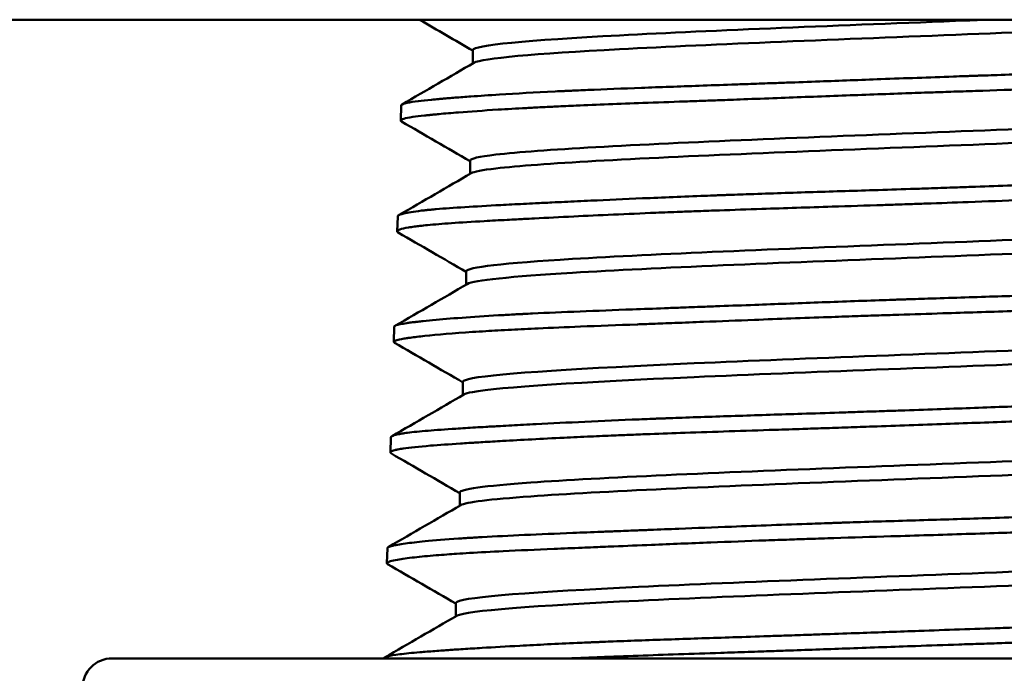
# Model space of a CAD drawing. Header units: inches. Extents: x 1 to 226, y 4 to 143.
# Tile 42 of 46: x 134.025 to 134.52, y 62.359 to 62.687. Entities that reach past the tile are written whole.
import ezdxf

# ---------------------------------------------------------------- set-up
doc = ezdxf.new("R2010")
doc.units = ezdxf.units.IN
doc.header["$LTSCALE"] = 6.666667
doc.header["$MEASUREMENT"] = 0
doc.layers.add('Visible (ANSI)', color=7, linetype='Continuous', lineweight=50)

msp = doc.modelspace()

# ---------------------------------------------------------------- linework, layer by layer
at = {"layer": 'Visible (ANSI)'}
for p, q in [((135.22647, 62.68681), (133.72647, 62.68681)), ((134.25272, 62.66489), (134.25272, 62.67154)), ((134.21663, 62.64378), (134.2164, 62.63616)), ((134.21704, 62.64425), (134.21707, 62.64427)), ((134.25126, 62.60938), (134.25126, 62.61601)), ((134.2149, 62.58804), (134.21466, 62.58049)), ((134.2154, 62.58861), (134.21568, 62.58877)), ((134.24935, 62.55375), (134.24935, 62.5604)), ((134.21354, 62.53303), (134.21373, 62.53313)), ((134.21317, 62.53261), (134.21293, 62.52497)), ((134.24769, 62.49827), (134.24769, 62.50492)), ((134.21144, 62.477), (134.21121, 62.46947)), ((134.21196, 62.47759), (134.21207, 62.47766)), ((134.24603, 62.44265), (134.24603, 62.44929)), ((134.20971, 62.4214), (134.20947, 62.41378)), ((134.21011, 62.42185), (134.21044, 62.42204)), ((134.2441, 62.38714), (134.2441, 62.3938)), ((134.88147, 62.366), (134.07147, 62.366))]:
    msp.add_line(p, q, dxfattribs=at)
msp.add_arc((134.07147, 62.351), 0.015, 90, 180, dxfattribs=at)
for points in [[(134.25272, 62.67126), (134.24376, 62.67644), (134.23479, 62.68163), (134.22583, 62.68681)], [(134.21707, 62.64427), (134.22912, 62.65124), (134.24117, 62.65821), (134.25322, 62.66518)], [(134.25126, 62.61571), (134.23979, 62.62236), (134.22831, 62.629), (134.21683, 62.63565)], [(134.21568, 62.58877), (134.22772, 62.59574), (134.23976, 62.60271), (134.25179, 62.60968)], [(134.24935, 62.56011), (134.23796, 62.5667), (134.22656, 62.5733), (134.21516, 62.57989)], [(134.21373, 62.53313), (134.22577, 62.5401), (134.23782, 62.54708), (134.24987, 62.55405)], [(134.24769, 62.50463), (134.23623, 62.51126), (134.22478, 62.51789), (134.21332, 62.52453)], [(134.21207, 62.47766), (134.22412, 62.48463), (134.23616, 62.4916), (134.2482, 62.49857)], [(134.24603, 62.449), (134.2346, 62.45562), (134.22316, 62.46225), (134.21172, 62.46887)], [(134.21044, 62.42204), (134.22248, 62.42901), (134.23451, 62.43598), (134.24655, 62.44295)], [(134.2441, 62.39352), (134.23268, 62.40012), (134.22126, 62.40673), (134.20985, 62.41333)], [(134.20844, 62.36651), (134.22048, 62.37347), (134.23253, 62.38044), (134.24458, 62.38741)]]:
    msp.add_open_spline(points, degree=3, dxfattribs=at)
for points, knots in [([(134.51078, 62.68681), (134.50756, 62.68668), (134.50432, 62.68655), (134.43845, 62.68393), (134.37316, 62.68143), (134.28014, 62.67647), (134.25272, 62.67401), (134.25272, 62.67154)], [0.17106621, 0.17106621, 0.17106621, 0.17106621, 0.171875, 0.171875, 0.1875, 0.1875, 0.20293162, 0.20293162, 0.20293162, 0.20293162]), ([(134.65656, 62.68681), (134.62021, 62.68437), (134.56242, 62.68193), (134.43845, 62.67699), (134.37316, 62.67449), (134.28378, 62.66972), (134.25715, 62.66745), (134.25322, 62.66518)], [0.15657346, 0.15657346, 0.15657346, 0.15657346, 0.171875, 0.171875, 0.1875, 0.1875, 0.20171809, 0.20171809, 0.20171809, 0.20171809]), ([(134.2164, 62.63616), (134.21641, 62.63677), (134.21846, 62.63735), (134.22413, 62.63818), (134.2261, 62.63842), (134.22915, 62.63876), (134.22996, 62.63884), (134.23142, 62.63899), (134.23207, 62.63906), (134.23367, 62.63921), (134.23464, 62.63931), (134.23861, 62.63968), (134.24189, 62.63996), (134.2513, 62.64071), (134.25792, 62.64118), (134.26977, 62.64191), (134.27452, 62.64219), (134.28205, 62.64259), (134.28464, 62.64272), (134.28962, 62.64297), (134.292, 62.64309), (134.29771, 62.64335), (134.30107, 62.6435), (134.315, 62.64411), (134.32623, 62.64455), (134.34494, 62.64524), (134.352, 62.64549), (134.36237, 62.64587), (134.36554, 62.64598), (134.37133, 62.64619), (134.37394, 62.64628), (134.37834, 62.64644), (134.38012, 62.64651), (134.38418, 62.64666), (134.38645, 62.64674), (134.39425, 62.64703), (134.39984, 62.64724), (134.41621, 62.64786), (134.42713, 62.64827), (134.44876, 62.64907), (134.45943, 62.64946), (134.47429, 62.64998), (134.47845, 62.65013), (134.48598, 62.65039), (134.48936, 62.6505), (134.49688, 62.65076), (134.50103, 62.6509), (134.51477, 62.65135), (134.52431, 62.65166), (134.54543, 62.65234), (134.55694, 62.65271), (134.57381, 62.65329), (134.57939, 62.65348), (134.58706, 62.65376), (134.58923, 62.65384), (134.59311, 62.65399), (134.59483, 62.65406), (134.59866, 62.6542), (134.60077, 62.65429), (134.60997, 62.65466), (134.61688, 62.65496), (134.63378, 62.65571), (134.64346, 62.65617), (134.65813, 62.65689), (134.66348, 62.65716), (134.67116, 62.65756), (134.67368, 62.6577), (134.6783, 62.65795), (134.68042, 62.65806), (134.68528, 62.65833), (134.68798, 62.65848), (134.69755, 62.65904), (134.70378, 62.65943), (134.71324, 62.6601), (134.71683, 62.66039), (134.72171, 62.66084), (134.72331, 62.66101), (134.72546, 62.66126), (134.72611, 62.66134), (134.72723, 62.66148), (134.72771, 62.66155), (134.72888, 62.66172), (134.72953, 62.66182), (134.73088, 62.66205), (134.73156, 62.66218), (134.7336, 62.66263), (134.7346, 62.66296), (134.73551, 62.66348), (134.73569, 62.66369), (134.73568, 62.6639)], [-3.684716, -3.684716, -3.684716, -3.684716, -3.541861, -3.541861, -3.483728, -3.483728, -3.464242, -3.464242, -3.449653, -3.449653, -3.429314, -3.429314, -3.369546, -3.369546, -3.273272, -3.273272, -3.214771, -3.214771, -3.185372, -3.185372, -3.159421, -3.159421, -3.124467, -3.124467, -3.017789, -3.017789, -2.956009, -2.956009, -2.92923, -2.92923, -2.907538, -2.907538, -2.892869, -2.892869, -2.87439, -2.87439, -2.829674, -2.829674, -2.744607, -2.744607, -2.662987, -2.662987, -2.631281, -2.631281, -2.605525, -2.605525, -2.573791, -2.573791, -2.500105, -2.500105, -2.408607, -2.408607, -2.362531, -2.362531, -2.344201, -2.344201, -2.329503, -2.329503, -2.311207, -2.311207, -2.249158, -2.249158, -2.154649, -2.154649, -2.096687, -2.096687, -2.067367, -2.067367, -2.0414, -2.0414, -2.00628, -2.00628, -1.911991, -1.911991, -1.842342, -1.842342, -1.803494, -1.803494, -1.785408, -1.785408, -1.770664, -1.770664, -1.748327, -1.748327, -1.720463, -1.720463, -1.653793, -1.653793, -1.61092, -1.61092, -1.61092, -1.61092]), ([(134.50506, 62.65865), (134.5058, 62.65867), (134.50655, 62.6587), (134.50818, 62.65875), (134.50906, 62.65878), (134.51196, 62.65888), (134.51398, 62.65895), (134.52685, 62.65938), (134.53759, 62.65972), (134.55865, 62.66041), (134.56895, 62.66075), (134.58452, 62.66129), (134.58998, 62.66149), (134.59798, 62.66179), (134.6006, 62.66189), (134.60493, 62.66205), (134.60667, 62.66212), (134.61012, 62.66226), (134.61183, 62.66233), (134.61604, 62.6625), (134.61851, 62.6626), (134.62592, 62.66291), (134.63076, 62.66313), (134.64414, 62.66374), (134.65237, 62.66414), (134.66786, 62.66496), (134.67512, 62.66536), (134.68306, 62.66582), (134.68428, 62.6659), (134.68601, 62.666), (134.68653, 62.66603), (134.68748, 62.66608), (134.68791, 62.66611), (134.68834, 62.66613)], [0.000001, 0.000001, 0.000001, 0.000001, 0.0057202, 0.0057202, 0.01249, 0.01249, 0.02805, 0.02805, 0.1118129, 0.1118129, 0.1951325, 0.1951325, 0.2411522, 0.2411522, 0.2637977, 0.2637977, 0.2790953, 0.2790953, 0.2943659, 0.2943659, 0.3168696, 0.3168696, 0.3624441, 0.3624441, 0.4461455, 0.4461455, 0.5300668, 0.5300668, 0.5455991, 0.5455991, 0.552353, 0.552353, 0.5580568, 0.5580568, 0.5580568, 0.5580568]), ([(134.30213, 62.65116), (134.30268, 62.65119), (134.30323, 62.65121), (134.30444, 62.65127), (134.30509, 62.6513), (134.30728, 62.65139), (134.30883, 62.65146), (134.31894, 62.65189), (134.32793, 62.65224), (134.34664, 62.65293), (134.35633, 62.65328), (134.37171, 62.65382), (134.37717, 62.65401), (134.38543, 62.65431), (134.38817, 62.6544), (134.39278, 62.65457), (134.39464, 62.65463), (134.39835, 62.65477), (134.40021, 62.65483), (134.4048, 62.655), (134.40753, 62.6551), (134.41578, 62.65539), (134.42134, 62.6556), (134.43708, 62.65617), (134.44734, 62.65656), (134.46976, 62.65739), (134.48193, 62.65783), (134.4961, 62.65834), (134.49815, 62.65841), (134.50108, 62.65851), (134.50196, 62.65854), (134.50358, 62.6586), (134.50432, 62.65862), (134.50506, 62.65865)], [0.000001, 0.000001, 0.000001, 0.000001, 0.005639, 0.005639, 0.0123294, 0.0123294, 0.0277855, 0.0277855, 0.1125093, 0.1125093, 0.1966561, 0.1966561, 0.2419167, 0.2419167, 0.2641713, 0.2641713, 0.2791133, 0.2791133, 0.2939397, 0.2939397, 0.3155885, 0.3155885, 0.3589982, 0.3589982, 0.4378305, 0.4378305, 0.5304535, 0.5304535, 0.546138, 0.546138, 0.55289, 0.55289, 0.5585634, 0.5585634, 0.5585634, 0.5585634]), ([(134.30213, 62.65116), (134.30157, 62.65114), (134.30101, 62.65111), (134.29979, 62.65105), (134.29913, 62.65102), (134.29697, 62.65092), (134.29547, 62.65085), (134.2838, 62.65027), (134.27446, 62.64974), (134.26086, 62.64888), (134.25603, 62.64856), (134.24882, 62.64804), (134.24622, 62.64785), (134.24259, 62.64756), (134.24145, 62.64747), (134.23952, 62.64731), (134.23873, 62.64724), (134.23712, 62.64711), (134.23631, 62.64704), (134.23425, 62.64685), (134.23303, 62.64674), (134.22937, 62.64638), (134.22716, 62.64614), (134.22291, 62.64562), (134.22103, 62.64533), (134.21804, 62.64471), (134.21708, 62.64438), (134.21669, 62.64397), (134.21666, 62.64391), (134.21664, 62.64382), (134.21663, 62.6438), (134.21663, 62.64378)], [-0.5590683, -0.5590683, -0.5590683, -0.5590683, -0.5532996, -0.5532996, -0.5464527, -0.5464527, -0.530635, -0.530635, -0.4215179, -0.4215179, -0.3539165, -0.3539165, -0.3119461, -0.3119461, -0.2917342, -0.2917342, -0.2768271, -0.2768271, -0.2608335, -0.2608335, -0.2348504, -0.2348504, -0.178155, -0.178155, -0.1079034, -0.1079034, -0.0278196, -0.0278196, -0.0124209, -0.0124209, -0.008105, -0.008105, -0.008105, -0.008105]), ([(134.70036, 62.64313), (134.69942, 62.64259), (134.69723, 62.64205), (134.67765, 62.63901), (134.63427, 62.63651), (134.52093, 62.63152), (134.4519, 62.62903), (134.33383, 62.62403), (134.28576, 62.62154), (134.25556, 62.61803), (134.25126, 62.61702), (134.25126, 62.61601)], [0.26223493, 0.26223493, 0.26223493, 0.26223493, 0.265625, 0.265625, 0.28125, 0.28125, 0.296875, 0.296875, 0.3125, 0.3125, 0.31882097, 0.31882097, 0.31882097, 0.31882097]), ([(134.70088, 62.63679), (134.70088, 62.63605), (134.69853, 62.6353), (134.67765, 62.63206), (134.63427, 62.62957), (134.52093, 62.62458), (134.4519, 62.62208), (134.33383, 62.61709), (134.28576, 62.61459), (134.25732, 62.61129), (134.25318, 62.61049), (134.25179, 62.60968)], [0.26096899, 0.26096899, 0.26096899, 0.26096899, 0.265625, 0.265625, 0.28125, 0.28125, 0.296875, 0.296875, 0.3125, 0.3125, 0.31754161, 0.31754161, 0.31754161, 0.31754161]), ([(134.21683, 62.63565), (134.21672, 62.63572), (134.21663, 62.63578), (134.21645, 62.63595), (134.21639, 62.63606), (134.2164, 62.63616)], [-0.03907188, -0.03907188, -0.03907188, -0.03907188, -0.02412643, -0.02412643, -0.000001, -0.000001, -0.000001, -0.000001]), ([(134.21516, 62.57989), (134.21486, 62.58007), (134.21469, 62.58025), (134.21457, 62.58111), (134.21649, 62.5818), (134.22125, 62.5826), (134.22221, 62.58274), (134.22414, 62.583), (134.22506, 62.58311), (134.22725, 62.58337), (134.22855, 62.5835), (134.23336, 62.58397), (134.23734, 62.58429), (134.24676, 62.58495), (134.25228, 62.58529), (134.26202, 62.58585), (134.26585, 62.58606), (134.27141, 62.58635), (134.27298, 62.58644), (134.2758, 62.58658), (134.27703, 62.58665), (134.28002, 62.5868), (134.28179, 62.5869), (134.28982, 62.58731), (134.2964, 62.58764), (134.31608, 62.5886), (134.32992, 62.58923), (134.34862, 62.58999), (134.35266, 62.59015), (134.35979, 62.59042), (134.36285, 62.59054), (134.36942, 62.59078), (134.37294, 62.59091), (134.38347, 62.59128), (134.39057, 62.59152), (134.40935, 62.59215), (134.42117, 62.59252), (134.44163, 62.59317), (134.45017, 62.59344), (134.46144, 62.59381), (134.46413, 62.5939), (134.46874, 62.59405), (134.47065, 62.59412), (134.47509, 62.59427), (134.47762, 62.59435), (134.48728, 62.59469), (134.49442, 62.59495), (134.51976, 62.59587), (134.53775, 62.59655), (134.56005, 62.59738), (134.56485, 62.59755), (134.5728, 62.59785), (134.57598, 62.59796), (134.5825, 62.5982), (134.58583, 62.59833), (134.59479, 62.59865), (134.60037, 62.59886), (134.61334, 62.59933), (134.62064, 62.59961), (134.63885, 62.6003), (134.64936, 62.60072), (134.66119, 62.60126), (134.6632, 62.60136), (134.66651, 62.60152), (134.66783, 62.60158), (134.67075, 62.60173), (134.67234, 62.60181), (134.67782, 62.60211), (134.68156, 62.60232), (134.69211, 62.60295), (134.69844, 62.60338), (134.70648, 62.60398), (134.70873, 62.60416), (134.7139, 62.60458), (134.71669, 62.60482), (134.7206, 62.60519), (134.7219, 62.60532), (134.72424, 62.60557), (134.7253, 62.60568), (134.72768, 62.60596), (134.72894, 62.60611), (134.73143, 62.60646), (134.73259, 62.60664), (134.73604, 62.60728), (134.73733, 62.60772), (134.73741, 62.6082), (134.73742, 62.60821), (134.73742, 62.60823)], [-4.210521, -4.210521, -4.210521, -4.210521, -4.172617, -4.172617, -4.029885, -4.029885, -3.997936, -3.997936, -3.972174, -3.972174, -3.940706, -3.940706, -3.863112, -3.863112, -3.778895, -3.778895, -3.72894, -3.72894, -3.709808, -3.709808, -3.695221, -3.695221, -3.674924, -3.674924, -3.604721, -3.604721, -3.474849, -3.474849, -3.439728, -3.439728, -3.413756, -3.413756, -3.384458, -3.384458, -3.326884, -3.326884, -3.234302, -3.234302, -3.168758, -3.168758, -3.148187, -3.148187, -3.133593, -3.133593, -3.11434, -3.11434, -3.059871, -3.059871, -2.92017, -2.92017, -2.881435, -2.881435, -2.85526, -2.85526, -2.827384, -2.827384, -2.779434, -2.779434, -2.713423, -2.713423, -2.609036, -2.609036, -2.587156, -2.587156, -2.572469, -2.572469, -2.554142, -2.554142, -2.508617, -2.508617, -2.420171, -2.420171, -2.383181, -2.383181, -2.330481, -2.330481, -2.301883, -2.301883, -2.275722, -2.275722, -2.238982, -2.238982, -2.195309, -2.195309, -2.085039, -2.085039, -2.080622, -2.080622, -2.080622, -2.080622]), ([(134.37947, 62.59875), (134.38018, 62.59878), (134.38088, 62.5988), (134.38243, 62.59886), (134.38327, 62.59889), (134.38605, 62.59899), (134.38799, 62.59906), (134.4003, 62.59948), (134.41088, 62.59982), (134.43229, 62.6005), (134.4431, 62.60084), (134.46012, 62.60138), (134.46629, 62.60158), (134.4755, 62.60188), (134.47853, 62.60199), (134.48361, 62.60215), (134.48566, 62.60222), (134.48976, 62.60236), (134.4918, 62.60243), (134.49687, 62.60261), (134.49989, 62.60271), (134.50902, 62.60303), (134.51512, 62.60325), (134.53194, 62.60386), (134.54257, 62.60426), (134.5635, 62.60507), (134.57377, 62.60547), (134.58564, 62.60593), (134.58751, 62.606), (134.59017, 62.6061), (134.59098, 62.60613), (134.59246, 62.60619), (134.59314, 62.60621), (134.59382, 62.60624)], [0.000001, 0.000001, 0.000001, 0.000001, 0.0058074, 0.0058074, 0.0126706, 0.0126706, 0.0283987, 0.0283987, 0.1121031, 0.1121031, 0.1953276, 0.1953276, 0.2423931, 0.2423931, 0.2655176, 0.2655176, 0.2811502, 0.2811502, 0.2967752, 0.2967752, 0.3198601, 0.3198601, 0.3667941, 0.3667941, 0.4500656, 0.4500656, 0.5337383, 0.5337383, 0.54943, 0.54943, 0.5562745, 0.5562745, 0.5620637, 0.5620637, 0.5620637, 0.5620637]), ([(134.23028, 62.59126), (134.23054, 62.59129), (134.23079, 62.59132), (134.23136, 62.59137), (134.23167, 62.5914), (134.23272, 62.5915), (134.23347, 62.59157), (134.23842, 62.59199), (134.24325, 62.59234), (134.2541, 62.59302), (134.26009, 62.59336), (134.2703, 62.59391), (134.27413, 62.5941), (134.28007, 62.5944), (134.28206, 62.5945), (134.28545, 62.59467), (134.28682, 62.59473), (134.2896, 62.59487), (134.29099, 62.59494), (134.29447, 62.5951), (134.29656, 62.5952), (134.30296, 62.59551), (134.30737, 62.59571), (134.32018, 62.5963), (134.32887, 62.59669), (134.34795, 62.59752), (134.3584, 62.59795), (134.37108, 62.59844), (134.37298, 62.59851), (134.37571, 62.59861), (134.37654, 62.59864), (134.37807, 62.5987), (134.37877, 62.59873), (134.37947, 62.59875)], [0.000001, 0.000001, 0.000001, 0.000001, 0.0057247, 0.0057247, 0.0125064, 0.0125064, 0.0281238, 0.0281238, 0.1126058, 0.1126058, 0.1963213, 0.1963213, 0.2429356, 0.2429356, 0.2657687, 0.2657687, 0.2810611, 0.2810611, 0.2962165, 0.2962165, 0.3183306, 0.3183306, 0.3627331, 0.3627331, 0.4440025, 0.4440025, 0.5341868, 0.5341868, 0.5499887, 0.5499887, 0.5568189, 0.5568189, 0.5625697, 0.5625697, 0.5625697, 0.5625697]), ([(134.23028, 62.59126), (134.23003, 62.59124), (134.22979, 62.59122), (134.22926, 62.59116), (134.22897, 62.59113), (134.22803, 62.59103), (134.22739, 62.59096), (134.22286, 62.59043), (134.2199, 62.58994), (134.21641, 62.5891), (134.21547, 62.58873), (134.21496, 62.58827), (134.2149, 62.58815), (134.2149, 62.58804)], [-0.5639657, -0.5639657, -0.5639657, -0.5639657, -0.5583635, -0.5583635, -0.5516686, -0.5516686, -0.5359855, -0.5359855, -0.4357743, -0.4357743, -0.3601689, -0.3601689, -0.3355001, -0.3355001, -0.3355001, -0.3355001]), ([(134.70226, 62.58766), (134.69877, 62.58564), (134.67759, 62.58363), (134.59899, 62.57911), (134.5349, 62.57662), (134.40691, 62.57163), (134.34408, 62.56913), (134.26835, 62.56456), (134.24935, 62.56248), (134.24935, 62.5604)], [0.37799553, 0.37799553, 0.37799553, 0.37799553, 0.390625, 0.390625, 0.40625, 0.40625, 0.421875, 0.421875, 0.43488792, 0.43488792, 0.43488792, 0.43488792]), ([(134.70277, 62.5813), (134.70277, 62.57909), (134.68101, 62.57688), (134.59899, 62.57217), (134.5349, 62.56967), (134.40691, 62.56468), (134.34408, 62.56219), (134.27163, 62.55781), (134.25311, 62.55593), (134.24987, 62.55405)], [0.37676503, 0.37676503, 0.37676503, 0.37676503, 0.390625, 0.390625, 0.40625, 0.40625, 0.421875, 0.421875, 0.43364738, 0.43364738, 0.43364738, 0.43364738]), ([(134.21332, 62.52453), (134.21324, 62.52457), (134.21318, 62.52461), (134.21271, 62.52499), (134.21297, 62.52533), (134.21455, 62.5259), (134.21549, 62.52613), (134.21717, 62.52645), (134.21763, 62.52654), (134.21851, 62.52668), (134.21891, 62.52675), (134.2199, 62.5269), (134.22051, 62.52699), (134.22325, 62.52737), (134.22571, 62.52767), (134.23479, 62.52864), (134.24281, 62.52931), (134.25465, 62.53009), (134.25688, 62.53024), (134.26114, 62.53049), (134.26314, 62.53061), (134.26743, 62.53085), (134.26972, 62.53097), (134.27633, 62.53131), (134.28079, 62.53153), (134.29216, 62.53205), (134.29926, 62.53235), (134.31576, 62.53302), (134.32531, 62.53338), (134.33784, 62.53386), (134.34041, 62.53396), (134.34468, 62.53412), (134.34637, 62.53419), (134.35009, 62.53433), (134.35213, 62.53441), (134.35889, 62.53467), (134.36367, 62.53486), (134.37686, 62.53538), (134.3854, 62.53571), (134.40622, 62.53651), (134.41861, 62.53697), (134.43575, 62.53757), (134.44034, 62.53773), (134.44834, 62.53801), (134.45173, 62.53812), (134.45894, 62.53836), (134.46276, 62.53849), (134.47396, 62.53886), (134.48135, 62.53909), (134.50028, 62.53969), (134.51178, 62.54004), (134.53265, 62.5407), (134.54204, 62.541), (134.55386, 62.5414), (134.55643, 62.54149), (134.5608, 62.54164), (134.56261, 62.54171), (134.56679, 62.54186), (134.56915, 62.54194), (134.57812, 62.54228), (134.58464, 62.54253), (134.60704, 62.54343), (134.62223, 62.54409), (134.64068, 62.54491), (134.64491, 62.5451), (134.65168, 62.5454), (134.6543, 62.54552), (134.65946, 62.54576), (134.66201, 62.54588), (134.66854, 62.54619), (134.67243, 62.54637), (134.67877, 62.54669), (134.68129, 62.54681), (134.69294, 62.54741), (134.7011, 62.54786), (134.71075, 62.5485), (134.7132, 62.54868), (134.71649, 62.54894), (134.71747, 62.54902), (134.71917, 62.54917), (134.7199, 62.54923), (134.72164, 62.54939), (134.72264, 62.54949), (134.72734, 62.54997), (134.73043, 62.55038), (134.73612, 62.55133), (134.73813, 62.55187), (134.73905, 62.55255), (134.73914, 62.5527), (134.73914, 62.55284)], [-8.402483, -8.402483, -8.402483, -8.402483, -8.392198, -8.392198, -8.308349, -8.308349, -8.252353, -8.252353, -8.233008, -8.233008, -8.218428, -8.218428, -8.198422, -8.198422, -8.134427, -8.134427, -7.994374, -7.994374, -7.963191, -7.963191, -7.936969, -7.936969, -7.908529, -7.908529, -7.857061, -7.857061, -7.782728, -7.782728, -7.692537, -7.692537, -7.669587, -7.669587, -7.654774, -7.654774, -7.637072, -7.637072, -7.596583, -7.596583, -7.52679, -7.52679, -7.429478, -7.429478, -7.394086, -7.394086, -7.368079, -7.368079, -7.33893, -7.33893, -7.282586, -7.282586, -7.194408, -7.194408, -7.120834, -7.120834, -7.10031, -7.10031, -7.085719, -7.085719, -7.066469, -7.066469, -7.012314, -7.012314, -6.876528, -6.876528, -6.834862, -6.834862, -6.807972, -6.807972, -6.780699, -6.780699, -6.736627, -6.736627, -6.706237, -6.706237, -6.592081, -6.592081, -6.550038, -6.550038, -6.531469, -6.531469, -6.516814, -6.516814, -6.495393, -6.495393, -6.410994, -6.410994, -6.296024, -6.296024, -6.263601, -6.263601, -6.263601, -6.263601]), ([(134.47002, 62.54634), (134.47078, 62.54637), (134.47153, 62.54639), (134.47318, 62.54645), (134.47408, 62.54648), (134.47704, 62.54658), (134.4791, 62.54664), (134.49227, 62.54707), (134.50335, 62.54742), (134.52522, 62.5481), (134.536, 62.54843), (134.55256, 62.54898), (134.55846, 62.54918), (134.56714, 62.54948), (134.56997, 62.54957), (134.57467, 62.54974), (134.57654, 62.54981), (134.58026, 62.54995), (134.5821, 62.55001), (134.5866, 62.55018), (134.58926, 62.55028), (134.59717, 62.55059), (134.60237, 62.55079), (134.61683, 62.55139), (134.62585, 62.55178), (134.64385, 62.55261), (134.65274, 62.55303), (134.66257, 62.55352), (134.66403, 62.55359), (134.6661, 62.55369), (134.66672, 62.55372), (134.66786, 62.55378), (134.66838, 62.5538), (134.66889, 62.55383)], [0.000001, 0.000001, 0.000001, 0.000001, 0.0057692, 0.0057692, 0.0126003, 0.0126003, 0.0283167, 0.0283167, 0.1130022, 0.1130022, 0.1968745, 0.1968745, 0.244031, 0.244031, 0.2671069, 0.2671069, 0.2825543, 0.2825543, 0.2978609, 0.2978609, 0.3201972, 0.3201972, 0.3650733, 0.3650733, 0.4474632, 0.4474632, 0.5370342, 0.5370342, 0.5529123, 0.5529123, 0.5597851, 0.5597851, 0.565576, 0.565576, 0.565576, 0.565576]), ([(134.27515, 62.53886), (134.27565, 62.53888), (134.27615, 62.53891), (134.27724, 62.53896), (134.27783, 62.53899), (134.2798, 62.53909), (134.28119, 62.53916), (134.29007, 62.53959), (134.29805, 62.53993), (134.31487, 62.54061), (134.32369, 62.54094), (134.33813, 62.54149), (134.34347, 62.54168), (134.3516, 62.54199), (134.35431, 62.54209), (134.35888, 62.54226), (134.36074, 62.54233), (134.36448, 62.54247), (134.36637, 62.54254), (134.37106, 62.54271), (134.37388, 62.54282), (134.38252, 62.54314), (134.38839, 62.54336), (134.40473, 62.54397), (134.41533, 62.54437), (134.43688, 62.54517), (134.44781, 62.54557), (134.46086, 62.54603), (134.46293, 62.5461), (134.46591, 62.5462), (134.46682, 62.54623), (134.46849, 62.54629), (134.46925, 62.54632), (134.47002, 62.54634)], [0.000001, 0.000001, 0.000001, 0.000001, 0.0058633, 0.0058633, 0.0127899, 0.0127899, 0.0286502, 0.0286502, 0.1128226, 0.1128226, 0.1965531, 0.1965531, 0.244055, 0.244055, 0.2674029, 0.2674029, 0.2832081, 0.2832081, 0.2990261, 0.2990261, 0.3224416, 0.3224416, 0.3701455, 0.3701455, 0.4535747, 0.4535747, 0.5375105, 0.5375105, 0.5533246, 0.5533246, 0.5602293, 0.5602293, 0.5660724, 0.5660724, 0.5660724, 0.5660724]), ([(134.27515, 62.53886), (134.27466, 62.53883), (134.27418, 62.53881), (134.27312, 62.53875), (134.27255, 62.53872), (134.27069, 62.53862), (134.2694, 62.53855), (134.26127, 62.53808), (134.25498, 62.53767), (134.24362, 62.53686), (134.23857, 62.53645), (134.23183, 62.53583), (134.22967, 62.53562), (134.22674, 62.53531), (134.22581, 62.53521), (134.22434, 62.53504), (134.22376, 62.53497), (134.22266, 62.53484), (134.22212, 62.53477), (134.22086, 62.53461), (134.22016, 62.53451), (134.21817, 62.53421), (134.21705, 62.53402), (134.21447, 62.53347), (134.21351, 62.53313), (134.2132, 62.53273), (134.21317, 62.53267), (134.21317, 62.53261)], [-0.5665781, -0.5665781, -0.5665781, -0.5665781, -0.5608068, -0.5608068, -0.5539682, -0.5539682, -0.5382183, -0.5382183, -0.4525811, -0.4525811, -0.3670388, -0.3670388, -0.3213188, -0.3213188, -0.2986892, -0.2986892, -0.2833005, -0.2833005, -0.2678639, -0.2678639, -0.2449824, -0.2449824, -0.1984806, -0.1984806, -0.1136816, -0.1136816, -0.0985712, -0.0985712, -0.0985712, -0.0985712]), ([(134.70373, 62.53204), (134.70209, 62.5311), (134.69662, 62.53015), (134.66271, 62.5267), (134.61172, 62.52421), (134.48984, 62.51922), (134.41996, 62.51672), (134.30758, 62.51173), (134.266, 62.50923), (134.24929, 62.50613), (134.24769, 62.50553), (134.24769, 62.50492)], [0.49406345, 0.49406345, 0.49406345, 0.49406345, 0.5, 0.5, 0.515625, 0.515625, 0.53125, 0.53125, 0.546875, 0.546875, 0.55066114, 0.55066114, 0.55066114, 0.55066114]), ([(134.70425, 62.52571), (134.70425, 62.52456), (134.69862, 62.52341), (134.66271, 62.51976), (134.61172, 62.51726), (134.48984, 62.51227), (134.41996, 62.50978), (134.30758, 62.50478), (134.266, 62.50229), (134.25035, 62.49939), (134.2489, 62.49898), (134.2482, 62.49857)], [0.49279355, 0.49279355, 0.49279355, 0.49279355, 0.5, 0.5, 0.515625, 0.515625, 0.53125, 0.53125, 0.546875, 0.546875, 0.54943106, 0.54943106, 0.54943106, 0.54943106]), ([(134.21172, 62.46887), (134.21136, 62.46908), (134.21118, 62.46929), (134.21124, 62.46976), (134.21158, 62.47002), (134.21257, 62.47041), (134.21299, 62.47054), (134.21394, 62.47078), (134.21445, 62.47089), (134.2158, 62.47115), (134.2167, 62.4713), (134.22102, 62.47193), (134.22556, 62.47239), (134.23565, 62.4732), (134.24069, 62.47355), (134.24775, 62.47401), (134.24917, 62.4741), (134.25162, 62.47425), (134.25263, 62.47431), (134.25499, 62.47446), (134.25635, 62.47454), (134.26087, 62.47482), (134.26415, 62.47501), (134.2769, 62.47575), (134.28724, 62.4763), (134.30281, 62.47705), (134.30729, 62.47726), (134.31573, 62.47763), (134.31965, 62.4778), (134.32647, 62.47808), (134.32933, 62.4782), (134.33534, 62.47843), (134.3385, 62.47856), (134.34742, 62.47889), (134.35328, 62.4791), (134.37376, 62.47982), (134.38891, 62.48031), (134.40909, 62.48096), (134.41372, 62.48111), (134.42184, 62.48137), (134.42531, 62.48149), (134.43079, 62.48167), (134.43279, 62.48174), (134.4369, 62.48188), (134.43901, 62.48195), (134.4452, 62.48216), (134.44928, 62.4823), (134.46567, 62.48288), (134.47802, 62.48333), (134.50184, 62.48419), (134.51329, 62.4846), (134.52919, 62.48516), (134.53375, 62.48532), (134.5416, 62.4856), (134.5449, 62.48571), (134.55185, 62.48595), (134.55549, 62.48608), (134.56603, 62.48644), (134.57286, 62.48667), (134.58989, 62.48725), (134.59992, 62.48759), (134.61788, 62.48823), (134.62588, 62.48852), (134.63605, 62.48893), (134.63849, 62.48903), (134.6424, 62.48919), (134.6439, 62.48926), (134.64714, 62.4894), (134.64887, 62.48948), (134.65436, 62.48973), (134.65804, 62.4899), (134.66749, 62.49037), (134.6731, 62.49067), (134.68765, 62.49149), (134.69598, 62.492), (134.7057, 62.49266), (134.70797, 62.49282), (134.71173, 62.49309), (134.71327, 62.4932), (134.7164, 62.49344), (134.71799, 62.49357), (134.72241, 62.49393), (134.72504, 62.49417), (134.73103, 62.49476), (134.73395, 62.49512), (134.73798, 62.49577), (134.73929, 62.49608), (134.74027, 62.49648), (134.74044, 62.49657), (134.74066, 62.49672), (134.74073, 62.49678), (134.74085, 62.49693), (134.74088, 62.49701), (134.74088, 62.4971)], [-12.634192, -12.634192, -12.634192, -12.634192, -12.589641, -12.589641, -12.532814, -12.532814, -12.503566, -12.503566, -12.477574, -12.477574, -12.442415, -12.442415, -12.327914, -12.327914, -12.240717, -12.240717, -12.219588, -12.219588, -12.20509, -12.20509, -12.186437, -12.186437, -12.144145, -12.144145, -12.028596, -12.028596, -11.983902, -11.983902, -11.94652, -11.94652, -11.920255, -11.920255, -11.891912, -11.891912, -11.841202, -11.841202, -11.717727, -11.717727, -11.681277, -11.681277, -11.654256, -11.654256, -11.638791, -11.638791, -11.62251, -11.62251, -11.591163, -11.591163, -11.497031, -11.497031, -11.409144, -11.409144, -11.373592, -11.373592, -11.347558, -11.347558, -11.31849, -11.31849, -11.262896, -11.262896, -11.177383, -11.177383, -11.104291, -11.104291, -11.080892, -11.080892, -11.066161, -11.066161, -11.048767, -11.048767, -11.010524, -11.010524, -10.947682, -10.947682, -10.838498, -10.838498, -10.803208, -10.803208, -10.777205, -10.777205, -10.748013, -10.748013, -10.691522, -10.691522, -10.603218, -10.603218, -10.52858, -10.52858, -10.508026, -10.508026, -10.493432, -10.493432, -10.475027, -10.475027, -10.475027, -10.475027]), ([(134.34598, 62.48645), (134.34665, 62.48647), (134.34733, 62.4865), (134.3488, 62.48655), (134.3496, 62.48658), (134.35224, 62.48668), (134.35409, 62.48675), (134.3658, 62.48717), (134.37596, 62.48751), (134.39666, 62.48819), (134.40718, 62.48852), (134.42407, 62.48906), (134.43033, 62.48926), (134.43969, 62.48957), (134.44277, 62.48967), (134.44793, 62.48984), (134.45001, 62.48991), (134.45415, 62.49005), (134.45622, 62.49012), (134.46133, 62.49029), (134.46437, 62.4904), (134.47357, 62.49071), (134.47973, 62.49093), (134.49703, 62.49154), (134.50813, 62.49195), (134.53015, 62.49276), (134.54105, 62.49316), (134.55375, 62.49362), (134.55574, 62.49369), (134.5586, 62.4938), (134.55946, 62.49383), (134.56106, 62.49388), (134.56179, 62.49391), (134.56252, 62.49393)], [0.000001, 0.000001, 0.000001, 0.000001, 0.0058851, 0.0058851, 0.0128378, 0.0128378, 0.0287595, 0.0287595, 0.1130646, 0.1130646, 0.1965709, 0.1965709, 0.2450721, 0.2450721, 0.2687733, 0.2687733, 0.2846828, 0.2846828, 0.3004987, 0.3004987, 0.323707, 0.323707, 0.3706672, 0.3706672, 0.455693, 0.455693, 0.540832, 0.540832, 0.5567592, 0.5567592, 0.563706, 0.563706, 0.5695814, 0.5695814, 0.5695814, 0.5695814]), ([(134.21725, 62.47896), (134.21741, 62.47899), (134.21757, 62.47901), (134.21794, 62.47907), (134.21814, 62.4791), (134.21882, 62.4792), (134.21932, 62.47926), (134.22261, 62.47969), (134.22605, 62.48003), (134.23419, 62.4807), (134.23888, 62.48104), (134.24722, 62.48158), (134.25047, 62.48178), (134.2556, 62.48209), (134.25733, 62.48219), (134.2603, 62.48236), (134.26151, 62.48243), (134.26397, 62.48256), (134.26521, 62.48263), (134.26833, 62.48281), (134.27023, 62.48291), (134.27609, 62.48323), (134.28018, 62.48344), (134.29212, 62.48406), (134.30032, 62.48446), (134.31765, 62.48527), (134.32676, 62.48567), (134.33803, 62.48613), (134.33982, 62.48621), (134.3424, 62.48631), (134.34319, 62.48634), (134.34464, 62.4864), (134.34531, 62.48642), (134.34598, 62.48645)], [0.000001, 0.000001, 0.000001, 0.000001, 0.005884, 0.005884, 0.012837, 0.012837, 0.0287677, 0.0287677, 0.1133184, 0.1133184, 0.1971197, 0.1971197, 0.2454406, 0.2454406, 0.2690781, 0.2690781, 0.28496, 0.28496, 0.3007585, 0.3007585, 0.3239565, 0.3239565, 0.3709041, 0.3709041, 0.4560526, 0.4560526, 0.5413333, 0.5413333, 0.5572642, 0.5572642, 0.5642098, 0.5642098, 0.5700829, 0.5700829, 0.5700829, 0.5700829]), ([(134.21725, 62.47896), (134.21709, 62.47894), (134.21694, 62.47891), (134.21662, 62.47886), (134.21644, 62.47883), (134.2159, 62.47873), (134.21554, 62.47866), (134.21351, 62.47824), (134.21238, 62.47788), (134.21158, 62.47734), (134.21145, 62.47717), (134.21144, 62.477)], [-0.5705862, -0.5705862, -0.5705862, -0.5705862, -0.5649117, -0.5649117, -0.5582182, -0.5582182, -0.5429341, -0.5429341, -0.4660618, -0.4660618, -0.4300487, -0.4300487, -0.4300487, -0.4300487]), ([(134.70579, 62.47653), (134.70162, 62.47412), (134.67081, 62.47171), (134.57227, 62.46681), (134.50407, 62.46431), (134.3757, 62.45932), (134.31659, 62.45682), (134.25826, 62.45265), (134.24603, 62.45097), (134.24603, 62.44929)], [0.60991876, 0.60991876, 0.60991876, 0.60991876, 0.625, 0.625, 0.640625, 0.640625, 0.65625, 0.65625, 0.66675791, 0.66675791, 0.66675791, 0.66675791]), ([(134.70627, 62.47015), (134.70627, 62.47005), (134.70622, 62.46995), (134.70382, 62.46735), (134.67256, 62.46485), (134.57227, 62.45986), (134.50407, 62.45737), (134.3757, 62.45238), (134.31659, 62.44988), (134.26106, 62.44591), (134.24911, 62.44443), (134.24655, 62.44295)], [0.60874871, 0.60874871, 0.60874871, 0.60874871, 0.609375, 0.609375, 0.625, 0.625, 0.640625, 0.640625, 0.65625, 0.65625, 0.66550688, 0.66550688, 0.66550688, 0.66550688]), ([(134.20985, 62.41333), (134.20974, 62.41339), (134.20965, 62.41346), (134.20941, 62.41371), (134.20944, 62.4139), (134.20977, 62.41418), (134.2099, 62.41426), (134.21019, 62.4144), (134.21034, 62.41446), (134.21071, 62.41461), (134.21095, 62.41469), (134.21209, 62.41503), (134.21328, 62.4153), (134.21699, 62.41596), (134.21987, 62.41636), (134.2265, 62.4171), (134.23012, 62.41744), (134.23595, 62.41792), (134.23776, 62.41806), (134.24122, 62.41831), (134.24284, 62.41842), (134.24659, 62.41867), (134.24876, 62.4188), (134.25621, 62.41925), (134.26185, 62.41955), (134.27576, 62.42023), (134.28429, 62.42061), (134.29798, 62.42119), (134.30266, 62.42138), (134.30938, 62.42166), (134.31129, 62.42174), (134.31474, 62.42189), (134.31627, 62.42195), (134.31969, 62.42209), (134.32159, 62.42217), (134.32966, 62.42251), (134.33598, 62.42277), (134.35205, 62.42344), (134.36197, 62.42384), (134.38121, 62.42458), (134.39047, 62.42493), (134.40383, 62.4254), (134.4078, 62.42554), (134.41507, 62.42579), (134.41836, 62.4259), (134.42577, 62.42615), (134.42989, 62.42629), (134.44352, 62.42673), (134.45309, 62.42703), (134.4753, 62.42771), (134.48794, 62.42809), (134.50675, 62.42867), (134.51295, 62.42887), (134.52152, 62.42915), (134.52392, 62.42923), (134.5282, 62.42937), (134.53008, 62.42944), (134.53424, 62.42958), (134.53652, 62.42966), (134.54608, 62.43), (134.5533, 62.43026), (134.57091, 62.43092), (134.58118, 62.43132), (134.60002, 62.43207), (134.60863, 62.43241), (134.62045, 62.43289), (134.62389, 62.43303), (134.63006, 62.43328), (134.63281, 62.43339), (134.63888, 62.43364), (134.64218, 62.43378), (134.65291, 62.43422), (134.66006, 62.43452), (134.67559, 62.43521), (134.68371, 62.43558), (134.6948, 62.43616), (134.6983, 62.43636), (134.70292, 62.43664), (134.70419, 62.43672), (134.70641, 62.43686), (134.70737, 62.43692), (134.70946, 62.43707), (134.71058, 62.43715), (134.71521, 62.43749), (134.71846, 62.43775), (134.72585, 62.43843), (134.72961, 62.43884), (134.73525, 62.43958), (134.73733, 62.43992), (134.73959, 62.44038), (134.74017, 62.44052), (134.74107, 62.44077), (134.74141, 62.44088), (134.74204, 62.44113), (134.74229, 62.44127), (134.74255, 62.44151), (134.7426, 62.44161), (134.7426, 62.44171)], [-16.881837, -16.881837, -16.881837, -16.881837, -16.866186, -16.866186, -16.819195, -16.819195, -16.80067, -16.80067, -16.786019, -16.786019, -16.768124, -16.768124, -16.710082, -16.710082, -16.625644, -16.625644, -16.551184, -16.551184, -16.519852, -16.519852, -16.494079, -16.494079, -16.462056, -16.462056, -16.387961, -16.387961, -16.292127, -16.292127, -16.244553, -16.244553, -16.225964, -16.225964, -16.211319, -16.211319, -16.193486, -16.193486, -16.136262, -16.136262, -16.051774, -16.051774, -15.976762, -15.976762, -15.945385, -15.945385, -15.919613, -15.919613, -15.887634, -15.887634, -15.814312, -15.814312, -15.717944, -15.717944, -15.670268, -15.670268, -15.65167, -15.65167, -15.637026, -15.637026, -15.619196, -15.619196, -15.561968, -15.561968, -15.477522, -15.477522, -15.402651, -15.402651, -15.371292, -15.371292, -15.345519, -15.345519, -15.313516, -15.313516, -15.239544, -15.239544, -15.143902, -15.143902, -15.096404, -15.096404, -15.077828, -15.077828, -15.063181, -15.063181, -15.045321, -15.045321, -14.987624, -14.987624, -14.901156, -14.901156, -14.828461, -14.828461, -14.797312, -14.797312, -14.771534, -14.771534, -14.739293, -14.739293, -14.714964, -14.714964, -14.714964, -14.714964]), ([(134.43416, 62.43404), (134.4349, 62.43406), (134.43564, 62.43409), (134.43727, 62.43414), (134.43815, 62.43417), (134.44109, 62.43427), (134.44314, 62.43434), (134.45648, 62.43477), (134.46784, 62.43511), (134.49041, 62.4358), (134.50159, 62.43614), (134.51883, 62.43668), (134.52494, 62.43687), (134.53396, 62.43717), (134.53691, 62.43727), (134.54178, 62.43743), (134.54371, 62.4375), (134.54753, 62.43763), (134.54942, 62.4377), (134.554, 62.43786), (134.55669, 62.43795), (134.56465, 62.43824), (134.56989, 62.43843), (134.5841, 62.43897), (134.59294, 62.43932), (134.61371, 62.44017), (134.62537, 62.44067), (134.63809, 62.44121), (134.63976, 62.44129), (134.64213, 62.44139), (134.64283, 62.44142), (134.64413, 62.44147), (134.64472, 62.4415), (134.6453, 62.44153)], [0.000001, 0.000001, 0.000001, 0.000001, 0.0057369, 0.0057369, 0.0125494, 0.0125494, 0.0283169, 0.0283169, 0.1149492, 0.1149492, 0.2003841, 0.2003841, 0.2476363, 0.2476363, 0.2706633, 0.2706633, 0.2858934, 0.2858934, 0.3008237, 0.3008237, 0.3222815, 0.3222815, 0.3647742, 0.3647742, 0.439, 0.439, 0.5442996, 0.5442996, 0.5604055, 0.5604055, 0.5673124, 0.5673124, 0.5731051, 0.5731051, 0.5731051, 0.5731051]), ([(134.25123, 62.42655), (134.25163, 62.42658), (134.25204, 62.4266), (134.25293, 62.42666), (134.25342, 62.42668), (134.25505, 62.42678), (134.25621, 62.42685), (134.2639, 62.42728), (134.27101, 62.42763), (134.28624, 62.42832), (134.29432, 62.42866), (134.30755, 62.4292), (134.31236, 62.42939), (134.31971, 62.42969), (134.32214, 62.42978), (134.32625, 62.42995), (134.32789, 62.43001), (134.33117, 62.43014), (134.33281, 62.43021), (134.33683, 62.43037), (134.33922, 62.43046), (134.34641, 62.43074), (134.35127, 62.43094), (134.3648, 62.43147), (134.37362, 62.43181), (134.39577, 62.43266), (134.40928, 62.43317), (134.4251, 62.43373), (134.42717, 62.4338), (134.43013, 62.4339), (134.43102, 62.43393), (134.43266, 62.43399), (134.43341, 62.43401), (134.43416, 62.43404)], [0.000001, 0.000001, 0.000001, 0.000001, 0.0057208, 0.0057208, 0.0125189, 0.0125189, 0.0282749, 0.0282749, 0.1153235, 0.1153235, 0.2012256, 0.2012256, 0.2481259, 0.2481259, 0.2710077, 0.2710077, 0.2861469, 0.2861469, 0.3009874, 0.3009874, 0.3223072, 0.3223072, 0.3644843, 0.3644843, 0.4378563, 0.4378563, 0.5448833, 0.5448833, 0.5609523, 0.5609523, 0.5678371, 0.5678371, 0.5736086, 0.5736086, 0.5736086, 0.5736086]), ([(134.25123, 62.42655), (134.25083, 62.42653), (134.25042, 62.4265), (134.24955, 62.42645), (134.24907, 62.42642), (134.24751, 62.42631), (134.24644, 62.42624), (134.23896, 62.42573), (134.23336, 62.42526), (134.22475, 62.42443), (134.22146, 62.42405), (134.21727, 62.42348), (134.21596, 62.42328), (134.21428, 62.42299), (134.21376, 62.42289), (134.21297, 62.42273), (134.21267, 62.42266), (134.21212, 62.42253), (134.21186, 62.42247), (134.21128, 62.42231), (134.21098, 62.42222), (134.21021, 62.42193), (134.20989, 62.42175), (134.20973, 62.42151), (134.20971, 62.42145), (134.20971, 62.4214)], [-0.5741054, -0.5741054, -0.5741054, -0.5741054, -0.5683394, -0.5683394, -0.5614617, -0.5614617, -0.545412, -0.545412, -0.4474334, -0.4474334, -0.3678721, -0.3678721, -0.3239101, -0.3239101, -0.3019967, -0.3019967, -0.2870536, -0.2870536, -0.2720592, -0.2720592, -0.2498775, -0.2498775, -0.2050997, -0.2050997, -0.1914273, -0.1914273, -0.1914273, -0.1914273]), ([(134.70722, 62.42098), (134.70487, 62.41962), (134.69455, 62.41825), (134.64378, 62.4144), (134.5859, 62.4119), (134.45753, 62.40691), (134.3881, 62.40442), (134.28371, 62.39942), (134.24962, 62.39693), (134.2443, 62.39422), (134.2441, 62.39401), (134.2441, 62.3938)], [0.72585648, 0.72585648, 0.72585648, 0.72585648, 0.734375, 0.734375, 0.75, 0.75, 0.765625, 0.765625, 0.78125, 0.78125, 0.78257355, 0.78257355, 0.78257355, 0.78257355]), ([(134.70774, 62.41463), (134.70774, 62.41307), (134.69718, 62.41151), (134.64378, 62.40745), (134.5859, 62.40496), (134.45753, 62.39997), (134.3881, 62.39747), (134.28371, 62.39248), (134.24962, 62.38998), (134.24467, 62.38746), (134.24462, 62.38744), (134.24458, 62.38741)], [0.72460593, 0.72460593, 0.72460593, 0.72460593, 0.734375, 0.734375, 0.75, 0.75, 0.765625, 0.765625, 0.78125, 0.78125, 0.78140747, 0.78140747, 0.78140747, 0.78140747]), ([(134.30124, 62.366), (134.30265, 62.36607), (134.30408, 62.36613), (134.30908, 62.36634), (134.31272, 62.36648), (134.32888, 62.36712), (134.3421, 62.36759), (134.3629, 62.36829), (134.37, 62.36853), (134.38175, 62.36892), (134.38632, 62.36907), (134.39306, 62.3693), (134.39521, 62.36937), (134.39922, 62.36951), (134.40108, 62.36957), (134.40592, 62.36974), (134.40891, 62.36985), (134.42183, 62.3703), (134.43188, 62.37067), (134.45298, 62.37143), (134.46403, 62.37182), (134.48235, 62.37246), (134.48962, 62.37271), (134.50066, 62.37309), (134.50446, 62.37322), (134.51163, 62.37345), (134.51501, 62.37357), (134.52296, 62.37383), (134.52753, 62.37398), (134.54677, 62.3746), (134.56118, 62.37505), (134.58261, 62.37575), (134.58993, 62.37599), (134.60151, 62.37639), (134.60587, 62.37655), (134.61212, 62.37678), (134.61407, 62.37686), (134.61765, 62.37699), (134.61929, 62.37706), (134.6235, 62.37722), (134.62605, 62.37733), (134.63792, 62.37782), (134.64684, 62.37823), (134.66299, 62.379), (134.67029, 62.37937), (134.68179, 62.37998), (134.68622, 62.38022), (134.69271, 62.38059), (134.69491, 62.38071), (134.69899, 62.38095), (134.70088, 62.38106), (134.70524, 62.38133), (134.70767, 62.38148), (134.71483, 62.38194), (134.71919, 62.38225), (134.72755, 62.3829), (134.73135, 62.38324), (134.73606, 62.38378), (134.73748, 62.38397), (134.73919, 62.38424), (134.73965, 62.38431), (134.74042, 62.38446), (134.74074, 62.38452), (134.74141, 62.38466), (134.74175, 62.38474), (134.74307, 62.38509), (134.74375, 62.38536), (134.74425, 62.38578), (134.74434, 62.38592), (134.74433, 62.38606)], [-20.538954, -20.538954, -20.538954, -20.538954, -20.524728, -20.524728, -20.489487, -20.489487, -20.371321, -20.371321, -20.311976, -20.311976, -20.274901, -20.274901, -20.257696, -20.257696, -20.242915, -20.242915, -20.219311, -20.219311, -20.141381, -20.141381, -20.056984, -20.056984, -20.001546, -20.001546, -19.972464, -19.972464, -19.946441, -19.946441, -19.91102, -19.91102, -19.796359, -19.796359, -19.735145, -19.735145, -19.697394, -19.697394, -19.680087, -19.680087, -19.665339, -19.665339, -19.641959, -19.641959, -19.55535, -19.55535, -19.476362, -19.476362, -19.422873, -19.422873, -19.39408, -19.39408, -19.367977, -19.367977, -19.331887, -19.331887, -19.256449, -19.256449, -19.168778, -19.168778, -19.123056, -19.123056, -19.104672, -19.104672, -19.090005, -19.090005, -19.071982, -19.071982, -19.01241, -19.01241, -18.982341, -18.982341, -18.982341, -18.982341]), ([(134.31405, 62.37414), (134.31466, 62.37417), (134.31526, 62.37419), (134.3166, 62.37425), (134.31732, 62.37428), (134.31973, 62.37437), (134.32143, 62.37444), (134.33253, 62.37487), (134.34231, 62.37522), (134.36245, 62.3759), (134.37276, 62.37624), (134.3892, 62.37678), (134.39515, 62.37698), (134.40408, 62.37727), (134.40702, 62.37737), (134.41194, 62.37754), (134.4139, 62.3776), (134.4178, 62.37773), (134.41974, 62.3778), (134.42448, 62.37796), (134.42728, 62.37806), (134.43568, 62.37835), (134.44129, 62.37854), (134.45683, 62.37909), (134.46678, 62.37944), (134.49039, 62.38029), (134.50401, 62.38078), (134.5196, 62.38132), (134.5217, 62.38139), (134.5247, 62.38149), (134.5256, 62.38152), (134.52725, 62.38158), (134.528, 62.3816), (134.52875, 62.38163)], [0.000001, 0.000001, 0.000001, 0.000001, 0.0057936, 0.0057936, 0.0126704, 0.0126704, 0.0285717, 0.0285717, 0.1156631, 0.1156631, 0.201591, 0.201591, 0.2492882, 0.2492882, 0.2725415, 0.2725415, 0.2879448, 0.2879448, 0.3030659, 0.3030659, 0.3248412, 0.3248412, 0.3680457, 0.3680457, 0.443998, 0.443998, 0.5480314, 0.5480314, 0.5642849, 0.5642849, 0.5712604, 0.5712604, 0.5771126, 0.5771126, 0.5771126, 0.5771126]), ([(134.20873, 62.36666), (134.20879, 62.36668), (134.20885, 62.36671), (134.20899, 62.36676), (134.20907, 62.36679), (134.20935, 62.36689), (134.20957, 62.36695), (134.21113, 62.36738), (134.21318, 62.36773), (134.21863, 62.36841), (134.22202, 62.36874), (134.22836, 62.36929), (134.23084, 62.36948), (134.23484, 62.36978), (134.2362, 62.36988), (134.23854, 62.37005), (134.23949, 62.37011), (134.24142, 62.37025), (134.24239, 62.37031), (134.24482, 62.37048), (134.24629, 62.37057), (134.25081, 62.37087), (134.25397, 62.37106), (134.26315, 62.37162), (134.26947, 62.37198), (134.28513, 62.37282), (134.29477, 62.3733), (134.3067, 62.37383), (134.30836, 62.3739), (134.31076, 62.374), (134.31149, 62.37404), (134.31282, 62.37409), (134.31344, 62.37412), (134.31405, 62.37414)], [0.000001, 0.000001, 0.000001, 0.000001, 0.0058243, 0.0058243, 0.012732, 0.012732, 0.0286785, 0.0286785, 0.1154607, 0.1154607, 0.2010429, 0.2010429, 0.2492091, 0.2492091, 0.2726668, 0.2726668, 0.2882075, 0.2882075, 0.3034705, 0.3034705, 0.3254724, 0.3254724, 0.3691971, 0.3691971, 0.446548, 0.446548, 0.5484087, 0.5484087, 0.5647168, 0.5647168, 0.5717262, 0.5717262, 0.5776112, 0.5776112, 0.5776112, 0.5776112]), ([(134.20873, 62.36666), (134.20867, 62.36663), (134.20862, 62.36661), (134.20851, 62.36655), (134.20846, 62.36652), (134.20829, 62.36642), (134.20819, 62.36635), (134.20804, 62.36618), (134.20799, 62.3661), (134.20798, 62.366)], [-0.5781142, -0.5781142, -0.5781142, -0.5781142, -0.57229931, -0.57229931, -0.56536575, -0.56536575, -0.54919673, -0.54919673, -0.52937175, -0.52937175, -0.52937175, -0.52937175])]:
    msp.add_open_spline(points, degree=3, knots=knots, dxfattribs=at)

doc.saveas('drawing.dxf')
